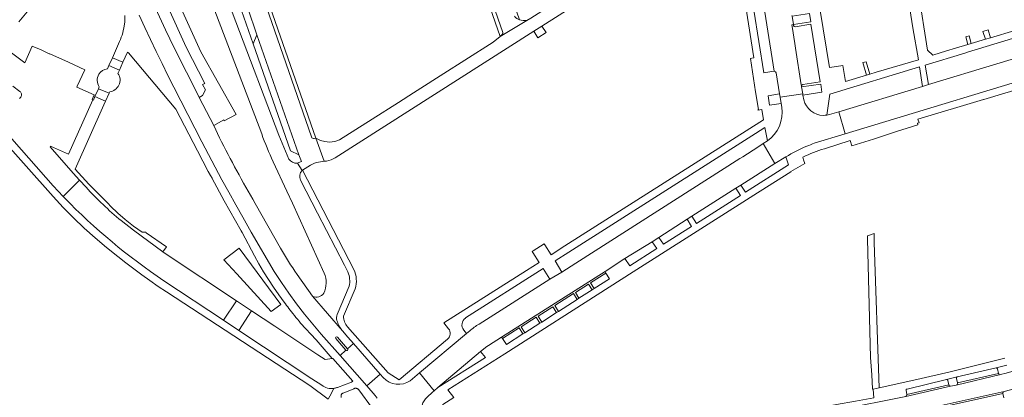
# Model space of a CAD drawing. Extents: x 152048 to 156914, y 461460 to 468786.
# Tile 92 of 256: x 155029 to 155286, y 463644 to 463743. Entities that reach past the tile are written whole.
import ezdxf

# ---------------------------------------------------------------- set-up
doc = ezdxf.new("R2010")
doc.units = 0
doc.header["$LTSCALE"] = 0.75
for name, color, linetype, lineweight in [('B-RO-VH-VERHARDING_ASFALT-GV', 251, 'CONTINUOUS', 18), ('B-RO-VH-VERHARDING_BETON-GV', 251, 'CONTINUOUS', 18), ('B-RO-VH-VERHARDING_BETONSTRAATSTEEN-GV', 251, 'CONTINUOUS', 18), ('B-RO-VH-VERHARDING_GRASBETONSTEEN-GV', 251, 'CONTINUOUS', 18), ('B-RO-VH-VERHARDING_HALFVERHARDING-GV', 251, 'CONTINUOUS', 18), ('B-RO-VH-VERHARDING_HALFVERHARDING_GRIND-GV', 251, 'CONTINUOUS', 18), ('B-RO-VH-VERHARDING_STRAATBAKSTEEN-GV', 251, 'CONTINUOUS', 18), ('B-RO-VH-VERHARDING_TEGEL-GV', 251, 'CONTINUOUS', 18)]:
    doc.layers.add(name, color=color, linetype=linetype, lineweight=lineweight)

msp = doc.modelspace()

# ---------------------------------------------------------------- linework, layer by layer
at = {"layer": 'B-RO-VH-VERHARDING_ASFALT-GV'}
for points in [[(155217.121, 463786.338), (155218.605, 463777.189), (155218.93, 463775.073), (155219.203, 463772.941), (155219.003, 463772.919), (155218.819, 463772.677), (155225.744, 463729.113)], [(155067.89, 463775.464), (155070.008, 463770.045), (155091.83, 463712.714)], [(155098.92, 463706.159), (155096.268, 463712.421), (155073.881, 463771.687), (155071.824, 463777.067)], [(155080.813, 463711.71), (155079.29, 463714.92), (155075.49, 463722.278), (155075.391, 463722.47), (155068.991, 463735.179), (155066.698, 463739.95), (155059.949, 463754.715)], [(155059.82, 463743.714), (155061.291, 463740.559), (155062.779, 463737.413), (155064.285, 463734.275), (155065.809, 463731.145), (155067.35, 463728.024), (155068.909, 463724.912), (155076.201, 463710.673), (155077.917, 463707.354), (155079.659, 463704.048), (155081.428, 463700.757), (155083.223, 463697.48), (155085.045, 463694.218), (155086.893, 463690.971), (155089.074, 463687.105), (155095.085, 463676.761), (155096.969, 463673.919), (155098.923, 463671.125), (155100.945, 463668.379), (155103.034, 463665.684), (155105.189, 463663.042), (155107.408, 463660.453), (155112.312, 463654.862), (155113.814, 463656.217), (155111.159, 463659.258)], [(155226.237, 463728.694), (155227.137, 463723.155), (155227.276, 463722.301), (155233.175, 463723.205), (155232.899, 463724.982), (155232.881, 463725.097), (155232.879, 463725.157), (155232.812, 463725.577), (155231.301, 463735.084), (155231.101, 463736.333), (155230.395, 463740.766), (155230.316, 463741.259), (155230.725, 463741.319), (155230.384, 463743.478)], [(155233.442, 463721.649), (155233.215, 463722.844), (155233.175, 463723.205), (155227.276, 463722.301), (155227.533, 463720.638), (155227.677, 463719.706)], [(155236.17, 463710.276), (155244.274, 463712.735), (155242.603, 463718.525), (155240.146, 463717.779)], [(155223.949, 463710.89), (155222.841, 463710.189), (155225.927, 463705.031), (155228.763, 463706.731)], [(155149.035, 463655.89), (155150.67, 463657.223), (155151.078, 463657.506), (155154.484, 463659.673), (155181.533, 463676.768), (155186.687, 463680.162), (155193.82, 463684.583), (155195.626, 463685.711), (155202.958, 463690.439), (155204.217, 463691.212), (155215.707, 463698.579), (155216.99, 463699.37), (155225.927, 463705.031), (155222.841, 463710.189), (155221.429, 463709.288), (155217.488, 463706.773), (155216.762, 463706.31), (155173.888, 463678.948), (155170.258, 463676.631), (155167.152, 463674.763), (155148.616, 463663.048)], [(155094.853, 463705.474), (155098.42, 463697.805), (155099.901, 463694.62), (155108.131, 463676.378)], [(155102.366, 463703.185), (155101.186, 463705.126)], [(155114.362, 463676.667), (155113.454, 463678.469), (155106.371, 463692.056), (155101.952, 463700.671)], [(155096.775, 463682.86), (155090.091, 463694.595)], [(155111.606, 463659.664), (155114.266, 463656.623), (155115.777, 463658.001), (155114.361, 463659.597), (155112.945, 463661.256), (155105.141, 463670.36), (155101.058, 463676.046)], [(155111.56, 463665.585), (155114.683, 463672.958)], [(155105.141, 463670.36), (155112.945, 463661.256)], [(155111.159, 463659.258), (155113.814, 463656.217)], [(155114.266, 463656.623), (155111.606, 463659.664)], [(155146.188, 463661.299), (155145.368, 463660.618), (155133.084, 463650.285), (155136.865, 463645.656), (155137.86, 463646.493), (155149.035, 463655.89)]]:
    msp.add_lwpolyline(points, dxfattribs=at)
msp.add_lwpolyline([(155264.44, 463725.14), (155242.603, 463718.525), (155244.274, 463712.735), (155303.436, 463730.672), (155301.734, 463736.437), (155265.997, 463725.628)], close=True, dxfattribs=at)
for points in [[(155225.744, 463729.113, -0.3310959), (155226.237, 463728.694)], [(155238.576, 463717.576, -0.3380909), (155233.442, 463721.649)], [(155227.677, 463719.706, -0.2897004), (155223.949, 463710.89)], [(155239.435, 463717.638, -0.0325107), (155238.576, 463717.576)], [(155240.146, 463717.779, -0.0265169), (155239.435, 463717.638)], [(155090.091, 463694.595, -0.0139055), (155080.813, 463711.71)], [(155091.83, 463712.714, 0.0236483), (155094.853, 463705.474)], [(155228.763, 463706.731, -0.0367212), (155234.286, 463709.546)], [(155234.286, 463709.546, -0.0084569), (155236.17, 463710.276)], [(155101.186, 463705.126, -0.2900205), (155098.92, 463706.159)], [(155101.952, 463700.671, -0.2928114), (155102.366, 463703.185)], [(155101.058, 463676.046, -0.0224426), (155096.775, 463682.86)], [(155108.131, 463676.378, -0.224404), (155108.046, 463671.133)], [(155114.683, 463672.958, 0.1529161), (155114.362, 463676.667)], [(155108.046, 463671.133, -0.3962756), (155105.141, 463670.36)], [(155111.495, 463664.007, -0.1831457), (155111.56, 463665.585)], [(155112.945, 463661.256, -0.0864472), (155111.495, 463664.007)], [(155148.616, 463663.048, 0.0399753), (155146.188, 463661.299)], [(155111.606, 463659.664, 0.9695907), (155111.159, 463659.258)], [(155111.159, 463659.258, -0.9695907), (155111.606, 463659.664)], [(155113.814, 463656.217, 1.0070995), (155114.266, 463656.623)]]:
    msp.add_lwpolyline(points, format="xyb", dxfattribs=at)
at = {"layer": 'B-RO-VH-VERHARDING_BETON-GV'}
for points in [[(155054.652, 463729.395), (155055.568, 463731.428), (155052.838, 463732.636), (155051.916, 463730.606)], [(155048.282, 463722.501), (155050.995, 463721.278), (155051.947, 463723.347), (155049.206, 463724.543)]]:
    msp.add_lwpolyline(points, close=True, dxfattribs=at)
at = {"layer": 'B-RO-VH-VERHARDING_BETONSTRAATSTEEN-GV'}
for points in [[(155225.744, 463729.113), (155218.819, 463772.677), (155216.524, 463769.658), (155223.041, 463728.666), (155225.648, 463729.111)], [(155230.774, 463741.008), (155230.725, 463741.319), (155230.316, 463741.259), (155230.395, 463740.766), (155231.101, 463736.333), (155231.301, 463735.084), (155232.812, 463725.577), (155232.879, 463725.157)], [(155233.227, 463725.621), (155237.704, 463726.296), (155235.328, 463741.355), (155231.167, 463740.68)], [(155024.609, 463713.61), (155037.323, 463699.203), (155039.973, 463696.366), (155044.26, 463700.65), (155042.575, 463702.511), (155036.566, 463709.346), (155036.631, 463709.556), (155041.353, 463707.435), (155047.7, 463721.597), (155047.526, 463721.687), (155048.086, 463722.91), (155043.564, 463724.948), (155043.534, 463724.961), (155043.633, 463725.175), (155045.621, 463729.486), (155041.332, 463731.425), (155036.462, 463733.622), (155036.349, 463733.673), (155034.181, 463734.662), (155031.854, 463735.687), (155029.947, 463731.262), (155026.114, 463734.169)], [(155026.825, 463725.182), (155028.626, 463723.821)], [(155028.908, 463722.368), (155028.594, 463721.945)], [(155283.698, 463651.621), (155273.533, 463649.236)], [(155273.596, 463647.672), (155284.334, 463650.181), (155284.059, 463651.385)], [(155273.259, 463647.133), (155284.877, 463649.849)], [(155273.315, 463648.874), (155273.596, 463647.672)], [(155284.334, 463650.181), (155273.596, 463647.672)], [(155260.073, 463644.112), (155271.818, 463646.813)], [(155260.385, 463644.625), (155271.332, 463647.166), (155271.084, 463648.309)], [(155271.332, 463647.166), (155260.385, 463644.625)], [(155270.756, 463648.556), (155260.444, 463646.09)], [(155285.797, 463645.445), (155259.942, 463639.664)], [(155260.17, 463645.805), (155260.385, 463644.625)], [(155285.76, 463643.79), (155285.492, 463644.887), (155260.491, 463639.315)], [(155260.491, 463639.315), (155285.492, 463644.887)]]:
    msp.add_lwpolyline(points, dxfattribs=at)
for points in [[(155231.167, 463740.68, -0.3094042), (155230.774, 463741.008)], [(155225.648, 463729.111, -0.0416486), (155225.744, 463729.113)], [(155028.626, 463723.821, -0.4169893), (155028.908, 463722.368)], [(155232.879, 463725.157, -0.3227588), (155233.227, 463725.621)], [(155284.059, 463651.385, 0.4270041), (155283.698, 463651.621)], [(155273.533, 463649.236, 0.4034094), (155273.315, 463648.874)], [(155284.877, 463649.849, -0.4012364), (155284.334, 463650.181)], [(155260.444, 463646.09, 0.5205476), (155260.17, 463645.805)], [(155271.084, 463648.309, 0.4364358), (155270.756, 463648.556)], [(155271.818, 463646.813, -0.4209315), (155271.332, 463647.166)], [(155273.596, 463647.672, -0.3993667), (155273.259, 463647.133)], [(155260.385, 463644.625, -0.3790439), (155260.073, 463644.112)], [(155285.492, 463644.887, -0.4208078), (155285.797, 463645.445)]]:
    msp.add_lwpolyline(points, format="xyb", dxfattribs=at)
at = {"layer": 'B-RO-VH-VERHARDING_GRASBETONSTEEN-GV'}
msp.add_lwpolyline([(155064.72, 463759.007), (155062.657, 463756.229), (155072.082, 463735.376), (155076.943, 463725.881), (155076.401, 463725.61), (155077.187, 463724.227), (155076.347, 463722.735), (155075.49, 463722.278), (155079.29, 463714.92), (155081.907, 463716.443), (155082.07, 463716.171), (155085.189, 463717.799), (155075.925, 463734.139)], close=True, dxfattribs=at)
at = {"layer": 'B-RO-VH-VERHARDING_HALFVERHARDING-GV'}
msp.add_lwpolyline([(155028.35, 463742.017), (155031.47, 463745.626)], dxfattribs=at)
at = {"layer": 'B-RO-VH-VERHARDING_HALFVERHARDING_GRIND-GV'}
msp.add_lwpolyline([(155085.964, 463682.869), (155081.927, 463679.867), (155085.317, 463676.157), (155094.325, 463666.344), (155096.832, 463668.183)], close=True, dxfattribs=at)
at = {"layer": 'B-RO-VH-VERHARDING_STRAATBAKSTEEN-GV'}
for points in [[(155204.317, 463805.888), (155204.293, 463805.954), (155203.407, 463808.366), (155189.155, 463849.306), (155179.011, 463845.808), (155160.961, 463839.583), (155155.323, 463837.659), (155152.642, 463836.74), (155109.811, 463821.676), (155104.364, 463819.76), (155102.08, 463818.945), (155078.451, 463788.608), (155074.749, 463783.855), (155077.9, 463775.195), (155085.82, 463752.581), (155090.595, 463738.572), (155101.568, 463707.275), (155102.218, 463705.498), (155101.569, 463705.282), (155101.186, 463705.126), (155102.366, 463703.185), (155102.536, 463703.29), (155104.622, 463704.572)], [(155159.167, 463742.56), (155139.996, 463797.397), (155139.557, 463798.829), (155138.458, 463802.04), (155132.657, 463818.444), (155132.434, 463819.669), (155132.499, 463820.995), (155132.953, 463822.298), (155133.692, 463823.473), (155134.687, 463824.254), (155135.845, 463824.787), (155135.49, 463825.744)], [(155120.809, 463820.643), (155121.161, 463819.599), (155121.727, 463819.682), (155123.016, 463819.589), (155124.227, 463819.214), (155125.344, 463818.518), (155126.213, 463817.623), (155126.902, 463816.427), (155135.155, 463792.522), (155136.254, 463789.391), (155136.817, 463787.983), (155154.17, 463738.163), (155154.641, 463738.706)], [(155127.64, 463817.104), (155154.816, 463739.217)], [(155154.816, 463739.217), (155127.64, 463817.104)], [(155105.545, 463711.557), (155105.991, 463711.609), (155082.13, 463780.12), (155081.837, 463781.398), (155081.867, 463782.688), (155082.215, 463783.962), (155082.867, 463785.056), (155082.922, 463785.126), (155104.687, 463813.049)], [(155081.141, 463780.267), (155104.875, 463711.936)], [(155104.875, 463711.936), (155081.141, 463780.267)], [(155111.007, 463706.516), (155162.912, 463739.557), (155165.021, 463740.899), (155210.58, 463769.9), (155209.558, 463773.543), (155207.751, 463772.059), (155196.859, 463765.133), (155191.29, 463761.595), (155185.785, 463758.018), (155184.415, 463757.143), (155177.944, 463753.088), (155172.954, 463749.89)], [(155172.954, 463749.89), (155162.131, 463742.987), (155161.115, 463742.388), (155154.17, 463738.163), (155152.321, 463736.683), (155144.915, 463731.982), (155139.458, 463728.544), (155132.491, 463724.079), (155131.526, 463723.487), (155127.543, 463720.969), (155120.656, 463716.59), (155112.171, 463711.159), (155110.912, 463710.716), (155109.587, 463710.592), (155108.299, 463710.723), (155107.199, 463710.992), (155105.991, 463711.609), (155108.186, 463705.574), (155108.762, 463705.648)], [(155154.641, 463738.706), (155154.17, 463738.163), (155161.115, 463742.388)], [(155106.651, 463705.378), (155108.186, 463705.574), (155105.991, 463711.609), (155105.545, 463711.557)], [(155045.942, 463698.794), (155044.26, 463700.65), (155039.973, 463696.366), (155040.296, 463696.02)], [(155066.038, 463681.962), (155058.303, 463687.571), (155055.083, 463690.073)], [(155066.302, 463674.394), (155081.821, 463664.086), (155085.264, 463669.145), (155066.876, 463681.355), (155066.038, 463681.962)], [(155110.7, 463646.263), (155110.856, 463646.292), (155111.011, 463646.326), (155111.165, 463646.367), (155111.317, 463646.414), (155111.467, 463646.466), (155111.615, 463646.525), (155115.265, 463647.878), (155115.63, 463648.149), (155110.403, 463654.072), (155110.266, 463654.053), (155108.395, 463653.79), (155106.47, 463655.064), (155095.233, 463662.525), (155089.205, 463666.528), (155085.877, 463661.392), (155104.94, 463648.73), (155107.517, 463647.12)], [(155258.57, 463639.344), (155259.942, 463639.664), (155285.797, 463645.445), (155287.43, 463645.894), (155324.343, 463656.868), (155322.688, 463661.034), (155311.813, 463657.74), (155310.435, 463657.337), (155299.2, 463653.982), (155297.794, 463653.55), (155286.37, 463650.194), (155284.877, 463649.849), (155273.259, 463647.133), (155271.818, 463646.813), (155260.073, 463644.112), (155242.604, 463640.7), (155222.975, 463637.079)], [(155122.801, 463649.995), (155115.777, 463658.001), (155114.266, 463656.623)], [(155113.814, 463656.217), (155112.312, 463654.862), (155119.32, 463646.921), (155122.801, 463649.995)], [(155123.607, 463649.102), (155122.801, 463649.995), (155119.32, 463646.921), (155121.499, 463644.397), (155121.765, 463644.043), (155121.999, 463643.667)], [(155135.045, 463643.933), (155136.482, 463645.314), (155136.865, 463645.656), (155133.084, 463650.285), (155130.651, 463648.275)]]:
    msp.add_lwpolyline(points, dxfattribs=at)
for points in [[(155159.167, 463742.56, -0.181722), (155157.92, 463743.449)], [(155157.92, 463743.449, 0.181722), (155159.167, 463742.56)], [(155161.115, 463742.388, -0.1119435), (155159.167, 463742.56)], [(155154.816, 463739.217, -0.3032775), (155154.641, 463738.706)], [(155154.641, 463738.706, 0.3032775), (155154.816, 463739.217)], [(155104.875, 463711.936, 0.4316766), (155105.545, 463711.557)], [(155105.545, 463711.557, -0.4316766), (155104.875, 463711.936)], [(155104.622, 463704.572, -0.0680444), (155106.651, 463705.378)], [(155108.762, 463705.648, 0.1290075), (155111.007, 463706.516)], [(155055.083, 463690.073, -0.0315764), (155045.942, 463698.794)], [(155040.296, 463696.02, 0.052361), (155066.302, 463674.394)], [(155114.266, 463656.623, -1.0070995), (155113.814, 463656.217)], [(155130.651, 463648.275, -0.3794748), (155123.607, 463649.102)], [(155107.517, 463647.12, 0.2164224), (155110.7, 463646.263)], [(155133.755, 463641.899, -0.1370517), (155135.045, 463643.933)]]:
    msp.add_lwpolyline(points, format="xyb", dxfattribs=at)
for points in [[(155101.568, 463707.275), (155090.595, 463738.572), (155089.572, 463736.214), (155099.357, 463708.342)], [(155089.205, 463666.528), (155085.264, 463669.145), (155081.821, 463664.086), (155085.877, 463661.392)]]:
    msp.add_lwpolyline(points, close=True, dxfattribs=at)
at = {"layer": 'B-RO-VH-VERHARDING_TEGEL-GV'}
for points in [[(155248.129, 463828.493), (155261.973, 463740.473), (155263.387, 463732.107), (155252.389, 463728.825), (155250.71, 463728.335), (155249.829, 463728.084), (155244.36, 463726.417), (155243.693, 463730.59), (155243.096, 463730.495), (155240.19, 463730.031), (155237.764, 463744.941)], [(155083.495, 463753.718), (155076.067, 463774.965), (155075.756, 463775.845), (155075.169, 463776.027), (155074.383, 463776.271), (155073.615, 463776.51), (155071.824, 463777.067), (155073.881, 463771.687), (155096.268, 463712.421), (155098.92, 463706.159)], [(155225.648, 463729.111), (155223.041, 463728.666), (155216.524, 463769.658), (155218.819, 463772.677), (155219.003, 463772.919), (155219.203, 463772.941), (155218.93, 463775.073), (155216.517, 463773.616), (155215.836, 463773.125), (155214.235, 463772.227), (155210.58, 463769.9)], [(155422.132, 463768.171), (155420.986, 463767.796), (155380.556, 463754.304), (155371.666, 463751.404), (155362.884, 463748.672), (155321.881, 463736.262), (155303.436, 463730.672), (155244.274, 463712.735), (155236.17, 463710.276)], [(155294.987, 463741.664), (155282.272, 463737.855), (155280.89, 463737.441), (155277.176, 463736.328), (155276.32, 463736.072), (155273.082, 463735.102), (155270.701, 463734.388), (155267.143, 463733.295), (155265.759, 463734.622), (155263.419, 463749.622), (155263.797, 463750.44), (155264.342, 463751.618), (155266.931, 463752.491), (155270.838, 463753.863), (155273.102, 463754.658), (155276.971, 463756.016), (155279.235, 463756.812), (155283.103, 463758.17), (155285.33, 463758.952), (155286.311, 463759.296)], [(155101.186, 463705.126), (155101.569, 463705.282), (155102.218, 463705.498), (155101.568, 463707.275), (155099.357, 463708.342), (155089.572, 463736.214), (155083.495, 463753.718)], [(155218.313, 463745.92), (155220.424, 463732.611), (155219.912, 463732.524), (155219.543, 463732.461), (155220.863, 463723.699), (155221.597, 463719.069), (155221.413, 463718.953), (155222.499, 463719.138), (155222.936, 463716.43), (155171.064, 463683.478), (155167.444, 463681.178), (155165.804, 463683.732), (155165.631, 463684.001), (155162.766, 463682.194), (155162.485, 463682.016), (155162.633, 463681.783), (155164.299, 463679.175), (155160.975, 463677.067), (155139.392, 463663.377), (155140.646, 463661.839)], [(155230.359, 463743.635), (155230.384, 463743.478), (155234.97, 463744.172), (155235.32, 463741.993), (155230.725, 463741.319), (155230.774, 463741.008)], [(155056.114, 463743.616), (155056.037, 463741.975), (155055.802, 463740.349), (155055.797, 463740.323), (155055.669, 463739.725), (155055.519, 463739.132), (155055.348, 463738.545), (155055.156, 463737.964), (155054.943, 463737.391), (155054.71, 463736.826), (155052.838, 463732.636), (155055.568, 463731.428), (155056.749, 463734.104), (155057.061, 463733.944), (155069.424, 463719.183), (155075.089, 463708.292), (155077.867, 463702.952), (155078.436, 463701.905), (155078.851, 463701.141), (155078.924, 463701.091), (155078.898, 463701.053), (155082.066, 463695.221), (155086.456, 463687.379), (155086.696, 463686.95), (155089.927, 463680.915), (155091.095, 463678.811), (155092.316, 463676.738), (155093.59, 463674.697), (155094.915, 463672.689), (155096.292, 463670.716), (155097.718, 463668.779), (155098.023, 463668.357), (155098.33, 463667.938), (155098.64, 463667.52), (155098.953, 463667.105), (155099.268, 463666.691), (155099.586, 463666.28), (155099.979, 463665.78), (155100.376, 463665.283), (155100.777, 463664.789), (155101.182, 463664.298), (155101.591, 463663.811), (155102.004, 463663.327), (155106.028, 463658.903), (155110.266, 463654.053), (155110.403, 463654.072), (155115.63, 463648.149), (155115.265, 463647.878), (155111.615, 463646.525), (155111.467, 463646.466), (155111.317, 463646.414), (155111.165, 463646.367), (155111.011, 463646.326), (155110.856, 463646.292), (155110.7, 463646.263), (155109.617, 463644.257), (155109.157, 463643.411)], [(155121.999, 463643.667), (155121.765, 463644.043), (155121.499, 463644.397), (155119.32, 463646.921), (155112.312, 463654.862), (155107.408, 463660.453), (155105.189, 463663.042), (155103.034, 463665.684), (155100.945, 463668.379), (155098.923, 463671.125), (155096.969, 463673.919), (155095.085, 463676.761), (155089.074, 463687.105), (155086.893, 463690.971), (155085.045, 463694.218), (155083.223, 463697.48), (155081.428, 463700.757), (155079.659, 463704.048), (155077.917, 463707.354), (155076.201, 463710.673), (155068.909, 463724.912), (155067.35, 463728.024), (155065.809, 463731.145), (155064.285, 463734.275), (155062.779, 463737.413), (155061.291, 463740.559), (155059.82, 463743.714)], [(155231.167, 463740.68), (155235.328, 463741.355), (155237.704, 463726.296), (155233.227, 463725.621)], [(155239.435, 463717.638), (155240.229, 463723.151), (155263.648, 463730.245), (155264.44, 463725.14), (155265.997, 463725.628), (155265.208, 463730.709), (155275.564, 463733.858), (155276.182, 463734.046), (155302.573, 463742.072), (155304.236, 463737.247)], [(155238.83, 463708.871), (155245.589, 463710.994), (155246.046, 463709.576), (155251.638, 463711.378), (155257.674, 463713.323), (155263.288, 463715.132), (155263.159, 463715.532), (155263.559, 463715.661), (155263.269, 463716.561), (155280.447, 463721.676), (155280.517, 463721.697), (155285.995, 463723.343), (155289.81, 463724.496), (155299.497, 463727.395), (155303.289, 463728.536), (155308.805, 463730.198), (155310.603, 463730.757), (155314.045, 463731.796), (155316.196, 463732.435), (155320.572, 463733.787), (155328.068, 463735.991)], [(155054.652, 463729.395), (155051.916, 463730.606), (155051.55, 463729.746)], [(155054.268, 463728.526), (155054.652, 463729.395)], [(155227.677, 463719.706), (155227.533, 463720.638), (155224.51, 463720.198), (155224.124, 463722.663), (155227.137, 463723.155), (155226.237, 463728.694)], [(155049.405, 463725.01), (155049.206, 463724.543), (155051.947, 463723.347), (155052.116, 463723.749)], [(155232.879, 463725.157), (155232.881, 463725.097), (155232.899, 463724.982), (155237.88, 463725.707), (155238.202, 463723.654), (155233.215, 463722.844), (155233.442, 463721.649)], [(155015.44, 463720.939), (155037.372, 463696.349), (155039.992, 463693.537), (155042.695, 463690.803), (155045.477, 463688.151), (155048.336, 463685.582), (155051.271, 463683.099), (155054.277, 463680.704), (155056.336, 463679.093), (155058.415, 463677.509), (155060.514, 463675.951), (155062.633, 463674.42), (155064.771, 463672.917), (155066.928, 463671.441), (155104.436, 463646.992), (155109.157, 463643.411), (155109.617, 463644.257), (155110.7, 463646.263)], [(155050.995, 463721.278), (155048.282, 463722.501), (155047.856, 463721.53), (155047.7, 463721.597), (155041.353, 463707.435), (155036.631, 463709.556), (155036.566, 463709.346), (155042.575, 463702.511), (155044.26, 463700.65), (155045.942, 463698.794)], [(155055.083, 463690.073), (155058.303, 463687.571), (155066.038, 463681.962), (155066.941, 463683.262), (155061.66, 463686.9), (155061.583, 463687.032), (155060.648, 463687.044), (155058.377, 463688.622), (155056.194, 463690.333), (155054.23, 463692.053), (155052.36, 463693.881), (155051.703, 463694.571), (155046.633, 463699.615), (155043.063, 463703.542), (155050.565, 463720.283), (155050.995, 463721.278)], [(155040.296, 463696.02), (155039.973, 463696.366), (155037.323, 463699.203), (155024.609, 463713.61)], [(155145.113, 463664.623), (155145.059, 463664.708), (155165.351, 463677.588), (155167.152, 463674.763), (155170.258, 463676.631), (155168.478, 463679.545), (155172.086, 463681.839), (155220.88, 463712.857), (155223.283, 463714.385), (155223.949, 463710.89)], [(155133.755, 463641.899), (155138.889, 463635.819), (155139.171, 463642.089), (155141.987, 463643.864), (155140.504, 463645.868), (155155.349, 463655.282), (155182.642, 463672.738), (155188.879, 463676.725), (155188.906, 463676.682), (155204.676, 463686.727), (155208.433, 463689.121), (155217.553, 463694.93), (155221.34, 463697.342), (155222.017, 463697.773), (155230.084, 463702.857), (155230.051, 463702.952), (155233.718, 463704.973), (155233.405, 463705.944), (155233.186, 463706.623)], [(155228.763, 463706.731), (155229.474, 463704.646), (155218.206, 463697.481), (155216.99, 463699.37), (155215.707, 463698.579), (155216.952, 463696.659), (155205.396, 463689.294), (155204.217, 463691.212), (155202.958, 463690.439), (155204.137, 463688.507), (155196.848, 463683.888), (155195.626, 463685.711), (155193.82, 463684.583), (155195.048, 463682.757), (155188.019, 463678.229), (155186.687, 463680.162), (155181.533, 463676.768), (155181.775, 463676.396), (155182.736, 463674.917), (155178.665, 463672.319), (155178.157, 463671.995), (155174.718, 463669.8), (155174.219, 463669.482), (155169.364, 463666.383), (155168.86, 463666.062), (155164.998, 463663.597), (155164.474, 463663.262), (155160.614, 463660.799), (155160.098, 463660.47), (155155.756, 463657.699), (155154.74, 463659.276), (155154.484, 463659.673), (155151.078, 463657.506), (155150.67, 463657.223), (155149.035, 463655.89), (155150.31, 463654.342), (155137.86, 463646.493), (155136.865, 463645.656), (155136.482, 463645.314), (155135.045, 463643.933)], [(155115.947, 463677.337), (155102.536, 463703.29), (155102.366, 463703.185)], [(155101.952, 463700.671), (155106.371, 463692.056), (155113.454, 463678.469), (155114.362, 463676.667)], [(155107.517, 463647.12), (155104.94, 463648.73), (155085.877, 463661.392), (155081.821, 463664.086), (155066.302, 463674.394)], [(155114.683, 463672.958), (155111.56, 463665.585)], [(155113.217, 463665.139), (155116.274, 463672.283)], [(155140.407, 463659.137), (155127.766, 463648.476), (155124.853, 463650.349), (155114.264, 463662.363)], [(155130.651, 463648.275), (155133.084, 463650.285), (155145.368, 463660.618), (155144.613, 463661.501)], [(155112.945, 463661.256), (155114.361, 463659.597), (155115.777, 463658.001), (155122.801, 463649.995), (155123.607, 463649.102)], [(155285.971, 463654.159), (155271.664, 463650.555), (155262.95, 463648.593), (155253.166, 463646.428), (155251.612, 463646.084), (155251.767, 463643.819), (155246.946, 463642.967), (155242.008, 463642.065), (155239.14, 463641.541), (155238.889, 463641.495), (155227.586, 463639.429), (155218.241, 463637.672), (155213.182, 463636.681), (155205.394, 463634.78), (155205.525, 463633.181), (155208.004, 463631.115), (155209.053, 463629.322)], [(155260.444, 463646.09), (155270.756, 463648.556), (155273.533, 463649.236), (155283.698, 463651.621), (155286.522, 463652.301)], [(155112.615, 463643.877), (155112.593, 463643.956), (155112.578, 463644.036), (155112.571, 463644.118), (155112.56, 463644.191), (155112.556, 463644.264), (155112.559, 463644.338), (155112.569, 463644.411), (155112.585, 463644.483), (155112.608, 463644.553), (155112.637, 463644.62), (155112.672, 463644.685), (155112.713, 463644.746), (155112.759, 463644.803), (155112.811, 463644.856), (155112.867, 463644.904), (155112.927, 463644.946), (155112.991, 463644.983), (155113.058, 463645.014), (155113.127, 463645.038), (155115.908, 463646.185), (155115.993, 463646.224), (155116.081, 463646.256), (155116.172, 463646.28), (155116.265, 463646.295), (155116.358, 463646.302), (155116.452, 463646.3), (155116.545, 463646.29), (155116.637, 463646.271), (155116.727, 463646.244), (155116.814, 463646.209), (155116.898, 463646.167), (155116.977, 463646.117), (155117.051, 463646.06), (155117.12, 463645.996), (155117.184, 463645.927), (155117.24, 463645.852), (155120.778, 463640.992)], [(155222.975, 463637.079), (155242.604, 463640.7), (155260.073, 463644.112)], [(155260.385, 463644.625), (155260.17, 463645.805)], [(155285.492, 463644.887), (155285.76, 463643.79)], [(155287.43, 463645.894), (155285.797, 463645.445)]]:
    msp.add_lwpolyline(points, dxfattribs=at)
for points in [[(155162.912, 463739.557), (155163.997, 463737.854), (155166.117, 463739.178), (155165.021, 463740.899)], [(155282.272, 463737.855), (155281.649, 463739.916), (155280.226, 463739.472), (155280.89, 463737.441)], [(155276.631, 463738.352), (155275.751, 463738.078), (155276.32, 463736.072), (155277.176, 463736.328)], [(155248.861, 463731.415), (155249.829, 463728.084), (155250.71, 463728.335), (155249.76, 463731.559)], [(155251.195, 463649.816), (155251.437, 463646.186), (155251.446, 463646.048), (155251.612, 463646.084), (155253.166, 463646.428), (155251.864, 463684.388), (155251.8, 463686.7), (155250.1, 463686.1), (155250.086, 463685.211), (155250.894, 463654.33)], [(155160.614, 463660.799), (155159.601, 463662.363), (155163.511, 463664.853), (155164.474, 463663.262), (155164.998, 463663.597), (155164.037, 463665.156), (155167.86, 463667.593), (155168.86, 463666.062), (155169.364, 463666.383), (155168.381, 463667.94), (155173.264, 463671.01), (155174.219, 463669.482), (155174.718, 463669.8), (155173.788, 463671.329), (155177.218, 463673.495), (155178.157, 463671.995), (155178.665, 463672.319), (155177.725, 463673.806), (155181.775, 463676.396), (155181.533, 463676.768), (155154.484, 463659.673), (155154.74, 463659.276), (155159.106, 463662.066), (155160.098, 463660.47)]]:
    msp.add_lwpolyline(points, close=True, dxfattribs=at)
for points in [[(155230.774, 463741.008, 0.3094042), (155231.167, 463740.68)], [(155051.55, 463729.746, 0.2351983), (155049.284, 463728.305)], [(155054.539, 463725.468, 0.2716418), (155054.268, 463728.526)], [(155225.744, 463729.113, 0.0416486), (155225.648, 463729.111)], [(155226.237, 463728.694, 0.3310959), (155225.744, 463729.113)], [(155049.284, 463728.305, 0.2977798), (155049.405, 463725.01)], [(155052.116, 463723.749, 0.2615503), (155054.539, 463725.468)], [(155233.227, 463725.621, 0.3227588), (155232.879, 463725.157)], [(155233.442, 463721.649, 0.3380909), (155238.576, 463717.576)], [(155223.949, 463710.89, 0.2897004), (155227.677, 463719.706)], [(155238.576, 463717.576, 0.0325107), (155239.435, 463717.638)], [(155234.286, 463709.546, 0.0367212), (155228.763, 463706.731)], [(155233.186, 463706.623, -0.0453601), (155238.83, 463708.871)], [(155236.17, 463710.276, 0.0084569), (155234.286, 463709.546)], [(155098.92, 463706.159, 0.2900205), (155101.186, 463705.126)], [(155102.366, 463703.185, 0.2928114), (155101.952, 463700.671)], [(155045.942, 463698.794, 0.0315764), (155055.083, 463690.073)], [(155066.302, 463674.394, -0.052361), (155040.296, 463696.02)], [(155116.274, 463672.283, 0.1746987), (155115.947, 463677.337)], [(155114.362, 463676.667, -0.1529161), (155114.683, 463672.958)], [(155111.56, 463665.585, 0.1831457), (155111.495, 463664.007)], [(155114.264, 463662.363, -0.2063986), (155113.217, 463665.139)], [(155144.613, 463661.501, -0.4356277), (155145.113, 463664.623)], [(155111.495, 463664.007, 0.0864472), (155112.945, 463661.256)], [(155140.646, 463661.839, -0.3970837), (155140.407, 463659.137)], [(155123.607, 463649.102, 0.3794748), (155130.651, 463648.275)], [(155110.7, 463646.263, -0.2164224), (155107.517, 463647.12)], [(155260.17, 463645.805, -0.5205476), (155260.444, 463646.09)], [(155135.045, 463643.933, 0.1370517), (155133.755, 463641.899)], [(155260.073, 463644.112, 0.3790439), (155260.385, 463644.625)], [(155285.797, 463645.445, 0.4208078), (155285.492, 463644.887)]]:
    msp.add_lwpolyline(points, format="xyb", dxfattribs=at)

doc.saveas('drawing.dxf')
